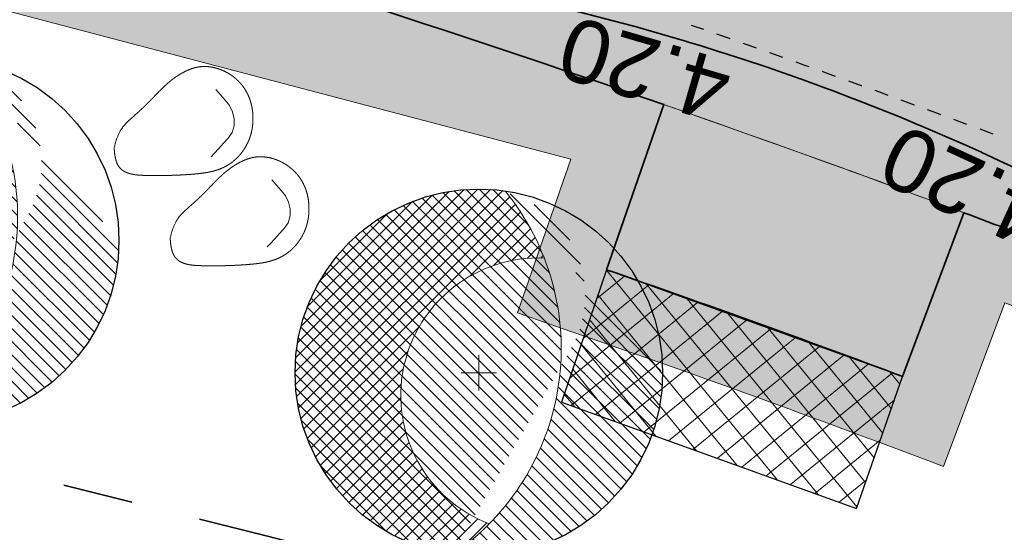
# Model space of a CAD drawing. Header units: metres. Extents: x 538891 to 1080079, y 6588829 to 13178720.
# Tile 162 of 256: x 539510.31 to 539524.39, y 6589391.59 to 6589398.92. Entities that reach past the tile are written whole.
import ezdxf

# ---------------------------------------------------------------- set-up
doc = ezdxf.new("R2010")
doc.units = ezdxf.units.M
doc.header["$LTSCALE"] = 0.4
doc.linetypes.add('#16_019061_PP_TL_liiklusskeem$0$VIA31', pattern=[1, 0.5, -0.5])
doc.linetypes.add('KATASTRIPIIR', pattern=[17.5, 10, -2.5, 2.500000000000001, -2.500000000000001])
doc.layers.add('GEO', color=7, linetype='Continuous')
doc.layers.add('KOLDE PST', color=7, linetype='Continuous')
doc.styles.add('Swis721 Lt BT', font='swissl.ttf')

# ---------------------------------------------------------------- blocks, each defined once
blk = doc.blocks.new('#9_019061_PP_TL (2D)')
at = {"linetype": 'Continuous', "lineweight": 0, "true_color": 0xffdf7f}
h = blk.add_hatch(color=41, dxfattribs=at)
edge = h.paths.add_edge_path()
edge.add_arc((539039.4154101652, 6589463.244350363), 48.29997429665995, 66.57314219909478, 76.14185816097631, ccw=False)
edge.add_line((539058.6184198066, 6589507.562878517), (539066.0345749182, 6589504.349493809))
edge.add_arc((539086.589352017, 6589551.787756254), 51.69997684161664, 246.5731409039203, 263.6668443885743)
edge.add_line((539080.8863548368, 6589500.403289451), (539120.7231832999, 6589495.981924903))
edge.add_arc((539112.6374951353, 6589423.129258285), 73.29999581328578, 66.82796386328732, 83.66684102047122, ccw=False)
edge.add_line((539141.4805500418, 6589490.515960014), (539168.781217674, 6589478.830647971))
edge.add_arc((539204.8645496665, 6589563.132979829), 91.70000002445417, 246.827964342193, 267.830195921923)
edge.add_line((539201.3926800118, 6589471.498727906), (539210.4155722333, 6589471.156865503))
edge.add_arc((539208.5868775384, 6589422.891496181), 48.29999999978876, 71.30953512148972, 87.83019592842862, ccw=False)
edge.add_line((539224.0648710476, 6589468.644329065), (539232.0216122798, 6589465.952596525))
edge.add_arc((539222.407951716, 6589437.534687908), 29.99999999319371, 32.623453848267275, 71.30953511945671, ccw=False)
edge.add_line((539247.6749051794, 6589453.708155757), (539249.0157836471, 6589451.613372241))
edge.add_line((539249.0157836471, 6589451.613372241), (539252.5125743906, 6589453.823353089))
edge.add_line((539252.5125743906, 6589453.823353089), (539252.222101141, 6589454.28296077))
edge.add_arc((539255.6034059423, 6589456.419959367), 3.999998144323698, 78.34070675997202, 212.2930555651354, ccw=False)
edge.add_line((539256.4117717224, 6589460.337424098), (539306.7314928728, 6589449.954046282))
edge.add_arc((539266.3134001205, 6589254.080679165), 199.9999954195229, 69.38189835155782, 78.34076937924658, ccw=False)
edge.add_arc((539390.1600926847, 6589583.253643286), 151.6999385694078, 249.3818962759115, 260.1262747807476)
edge.add_line((539364.146992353, 6589433.800674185), (539400.3056453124, 6589427.507063))
edge.add_arc((539374.8755807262, 6589281.403813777), 148.2998571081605, 76.54589760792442, 80.12627433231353, ccw=False)
edge.add_line((539409.3799683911, 6589425.633820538), (539415.6764660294, 6589424.127498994))
edge.add_line((539415.6764660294, 6589424.127498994), (539461.9164176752, 6589412.655971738))
edge.add_line((539461.9164176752, 6589412.655971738), (539501.0212698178, 6589403.156877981))
edge.add_arc((539453.8114742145, 6589208.80864604), 200.0000001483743, 68.66850267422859, 76.34653551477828, ccw=False)
edge.add_line((539526.5641454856, 6589395.106925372), (539542.9704975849, 6589388.699963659))
edge.add_arc((539635.0753794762, 6589624.553585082), 253.2000000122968, 248.6685026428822, 261.8880643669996)
edge.add_arc((539543.2849724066, 6588980.562303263), 397.2999999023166, 71.92422893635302, 81.88806437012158, ccw=False)
edge.add_arc((539703.1845637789, 6589464.417768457), 112.3042545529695, 250.96499781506, 252.4606867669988)
edge.add_arc((539871.3742939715, 6589937.521631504), 614.357186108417, 250.8007736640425, 252.2964588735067)
edge.add_line((539684.5532260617, 6589352.258749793), (539685.5730097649, 6589355.293153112))
edge.add_arc((539758.7057676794, 6589594.356928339), 249.9997778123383, 250.6606811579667, 252.9904383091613, ccw=False)
edge.add_arc((539543.2849724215, 6588980.562303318), 400.4999998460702, 70.66068219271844, 78.54997938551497)
edge.add_arc((539623.1864813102, 6589375.051845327), 2.00000000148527, 166.3465355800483, 258.5499793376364, ccw=False)
edge.add_line((539621.2429989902, 6589375.523943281), (539622.1456133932, 6589379.239729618))
edge.add_line((539622.1456133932, 6589379.239729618), (539618.2586487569, 6589380.18392553))
edge.add_line((539618.2586487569, 6589380.18392553), (539617.2645513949, 6589376.091531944))
edge.add_arc((539615.3210694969, 6589376.563629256), 1.999999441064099, 259.6901167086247, 346.3465505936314, ccw=False)
edge.add_arc((539543.2849725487, 6588980.562304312), 400.499998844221, 79.69013183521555, 81.88806437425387)
edge.add_arc((539635.0753794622, 6589624.553585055), 249.9999999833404, 248.668502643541, 261.88806437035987, ccw=False)
edge.add_line((539544.134540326, 6589391.680736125), (539527.7281882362, 6589398.087697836))
edge.add_arc((539453.8114743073, 6589208.808646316), 203.1999998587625, 68.66850266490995, 76.34653552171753)
edge.add_line((539501.7766265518, 6589406.266449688), (539462.6793608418, 6589415.763700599))
edge.add_line((539462.6793608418, 6589415.763700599), (539428.9086092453, 6589424.141782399))
edge.add_arc((539429.3901842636, 6589426.08293785), 1.999999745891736, 166.0669591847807, 256.06697375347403, ccw=False)
edge.add_line((539427.4490289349, 6589426.564513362), (539427.4851470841, 6589426.710100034))
edge.add_line((539427.4851470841, 6589426.710100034), (539423.6028358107, 6589427.673250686))
edge.add_line((539423.6028358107, 6589427.673250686), (539423.5765020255, 6589427.567103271))
edge.add_arc((539421.635346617, 6589428.048678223), 1.999999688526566, 256.5458904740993, 346.0669753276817, ccw=False)
edge.add_line((539421.170013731, 6589426.103565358), (539410.1245006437, 6589428.746001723))
edge.add_arc((539374.8755813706, 6589281.403816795), 151.4998540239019, 76.54589761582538, 80.12627434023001)
edge.add_line((539400.8543728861, 6589430.659664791), (539364.6957199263, 6589436.953275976))
edge.add_arc((539390.160108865, 6589583.253702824), 148.4999999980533, 248.6969164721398, 260.12627261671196, ccw=False)
edge.add_line((539336.2098552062, 6589444.900458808), (539332.5649809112, 6589446.321761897))
edge.add_arc((539259.5728721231, 6589259.245281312), 200.8119954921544, 68.68563534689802, 74.77494262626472)
edge.add_arc((539312.8319477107, 6589454.93936929), 1.999999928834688, 166.0669644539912, 254.8231364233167, ccw=False)
edge.add_line((539310.8907921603, 6589455.420944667), (539310.9409658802, 6589455.623187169))
edge.add_line((539310.9409658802, 6589455.623187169), (539305.9872836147, 6589456.852130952))
edge.add_line((539305.9872836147, 6589456.852130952), (539305.9427732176, 6589456.672716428))
edge.add_arc((539304.0016178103, 6589457.154291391), 1.999999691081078, 258.3407607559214, 346.0669749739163, ccw=False)
edge.add_line((539303.5974366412, 6589455.195558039), (539232.7135843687, 6589469.822304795))
edge.add_arc((539252.9225889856, 6589567.758824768), 99.99982906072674, 252.9836061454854, 258.3407738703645, ccw=False)
edge.add_arc((539208.5868928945, 6589422.891557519), 51.49993684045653, 72.9836072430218, 78.65987112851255)
edge.add_arc((539219.1067407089, 6589475.347024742), 1.999999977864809, 165.7554892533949, 258.6598684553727, ccw=False)
edge.add_line((539217.1682317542, 6589475.839145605), (539217.8961277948, 6589478.706394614))
edge.add_line((539217.8961277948, 6589478.706394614), (539213.0431669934, 6589479.910350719))
edge.add_line((539213.0431669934, 6589479.910350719), (539212.0202843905, 6589475.881122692))
edge.add_arc((539210.0817755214, 6589476.373243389), 1.9999998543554, 267.8301925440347, 345.7554932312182, ccw=False)
edge.add_line((539210.0060530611, 6589474.374677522), (539201.5138357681, 6589474.696433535))
edge.add_arc((539204.8645496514, 6589563.132979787), 88.499999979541, 246.8279643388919, 267.83019593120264, ccw=False)
edge.add_line((539170.0403961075, 6589481.772495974), (539142.7397284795, 6589493.457808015))
edge.add_arc((539112.6374951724, 6589423.129258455), 76.49999564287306, 66.82796385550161, 83.66684101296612)
edge.add_line((539121.0761738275, 6589499.162396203), (539081.2393453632, 6589503.58376075))
edge.add_arc((539086.5893523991, 6589551.787757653), 48.49997827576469, 246.573140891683, 263.6668443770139, ccw=False)
edge.add_line((539067.30682455, 6589507.285712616), (539059.8906694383, 6589510.499097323))
edge.add_arc((539039.4154784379, 6589463.244549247), 51.49976466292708, 66.5731240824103, 76.14187874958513)
edge.add_line((539051.7506227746, 6589513.245248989), (539050.9841624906, 6589510.138395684))
h = blk.add_hatch(color=41, dxfattribs=at)
edge = h.paths.add_edge_path()
edge.add_arc((539453.8115878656, 6589208.80896116), 199.9996651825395, 69.51409682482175, 70.81960070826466)
edge.add_line((539519.5201897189, 6589397.706408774), (539518.6988307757, 6589395.345186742))
edge.add_line((539518.6988307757, 6589395.345186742), (539522.9319115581, 6589393.818416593))
edge.add_line((539522.9319115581, 6589393.818416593), (539523.8068538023, 6589396.160312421))
edge.add_line((539523.8068538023, 6589396.160312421), (539523.8068538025, 6589396.160312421))
at = {"color": 41, "linetype": 'Continuous', "lineweight": 9, "true_color": 0xffdf7f, "flags": 128}
for points in [[(539232.0216122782, 6589465.952596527, -0.1704215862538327), (539247.6749051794, 6589453.708155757), (539249.0157836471, 6589451.613372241), (539252.5125743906, 6589453.823353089), (539252.222101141, 6589454.28296077, -0.6615865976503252), (539256.4117717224, 6589460.337424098), (539306.7314928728, 6589449.954046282, -0.03911037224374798), (539336.7408711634, 6589441.27034098, 0.04691557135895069), (539364.146992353, 6589433.800674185), (539400.3056453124, 6589427.507063, -0.01562361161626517), (539409.3799683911, 6589425.633820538), (539415.6764660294, 6589424.127498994), (539461.9164176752, 6589412.655971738), (539501.0212698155, 6589403.156877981, -0.03351427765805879), (539526.5641454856, 6589395.106925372), (539542.9704975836, 6589388.69996366, 0.05774527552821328)], [(539544.134540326, 6589391.680736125), (539527.7281882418, 6589398.087697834, 0.03351427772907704), (539501.7766265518, 6589406.266449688), (539462.6793608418, 6589415.763700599), (539428.9086092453, 6589424.141782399, -0.4142136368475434), (539427.4490289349, 6589426.564513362), (539427.4851470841, 6589426.710100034), (539423.6028358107, 6589427.673250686), (539423.5765020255, 6589427.567103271, -0.4117674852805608), (539421.170013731, 6589426.103565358), (539410.1245006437, 6589428.746001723, 0.01562361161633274), (539400.8543728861, 6589430.659664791), (539364.6957199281, 6589436.953275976, -0.04991135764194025), (539336.2098552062, 6589444.900458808), (539332.5649809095, 6589446.321761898, 0.02657586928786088), (539312.3083487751, 6589453.00912478, -0.4078693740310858), (539310.8907921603, 6589455.420944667), (539310.9409658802, 6589455.623187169), (539305.9872836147, 6589456.852130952), (539305.9427732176, 6589456.672716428, -0.4026372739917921), (539303.5974366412, 6589455.195558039), (539232.7135843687, 6589469.822304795, -0.02337931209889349), (539223.6581072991, 6589472.136882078, 0.02477243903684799)]]:
    blk.add_lwpolyline(points, format="xyb", dxfattribs=at)
at = {"color": 5, "linetype": 'Continuous', "lineweight": 35, "true_color": 0x0000ff, "flags": 128}
blk.add_lwpolyline([(539542.970497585, 6589388.699963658), (539526.5641454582, 6589395.106925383, 0.003689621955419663), (539523.8068538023, 6589396.160312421), (539522.931911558, 6589393.818416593, 0.005696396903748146), (539518.6988307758, 6589395.345186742), (539519.5201897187, 6589397.706408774, 0.02412048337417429), (539501.0212698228, 6589403.156877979), (539466.6952251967, 6589411.495135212), (539466.1051027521, 6589409.065782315), (539461.7322675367, 6589410.128002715), (539462.3223899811, 6589412.557355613), (539461.9164176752, 6589412.655971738), (539415.6764660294, 6589424.127498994), (539409.3799683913, 6589425.633820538, 0.004950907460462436), (539406.5171326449, 6589426.288801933), (539405.9837277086, 6589423.846368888), (539401.5730549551, 6589424.738538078), (539402.0308310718, 6589427.196268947, 0.002955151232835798), (539400.3056453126, 6589427.507063), (539364.146992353, 6589433.800674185, -0.02830645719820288)], format="xyb", dxfattribs=at)
at = {"color": 5, "linetype": 'Continuous', "lineweight": 40, "true_color": 0x0000ff, "flags": 128}
blk.add_lwpolyline([(539427.4851470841, 6589426.710100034), (539427.4490289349, 6589426.564513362, 0.4142136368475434), (539428.9086092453, 6589424.141782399), (539462.6793608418, 6589415.763700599), (539501.776626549, 6589406.266449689, -0.03351427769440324), (539527.7281882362, 6589398.087697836), (539544.1345403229, 6589391.680736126, 0.05132873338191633), (539593.4772728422, 6589378.03868182)], format="xyb", dxfattribs=at)
at = {"color": 5, "linetype": 'Continuous', "lineweight": 35, "true_color": 0x0000ff, "flags": 128}
blk.add_lwpolyline([(539524.7162561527, 6589396.72057169), (539524.3815941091, 6589396.87531983), (539524.0639315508, 6589397.022207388), (539524.0616197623, 6589397.023276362), (539524.058434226, 6589397.024744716), (539523.8019171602, 6589397.142984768), (539523.1578277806, 6589397.41774135), (539523.1578106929, 6589397.417748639), (539523.1556467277, 6589397.418671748), (539523.1542101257, 6589397.419283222), (539522.970166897, 6589397.497619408), (539522.9694484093, 6589397.497925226), (539522.8765344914, 6589397.537473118), (539522.2342687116, 6589397.788982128), (539522.2322175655, 6589397.789785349), (539522.2300619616, 6589397.790628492), (539521.9404822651, 6589397.90389482), (539521.9393972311, 6589397.904291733), (539521.7929443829, 6589397.957865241), (539521.4724840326, 6589398.075127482), (539521.47247221, 6589398.075131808), (539521.4711101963, 6589398.075630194), (539521.4698159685, 6589398.076082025), (539521.3210147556, 6589398.128030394), (539520.9955019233, 6589398.241634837), (539520.994135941, 6589398.242111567), (539520.6615416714, 6589398.349844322), (539520.3355939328, 6589398.455424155), (539520.3355632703, 6589398.455434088), (539520.3328519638, 6589398.456312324), (539520.3295376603, 6589398.457387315), (539520.0378722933, 6589398.551988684), (539520.0357317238, 6589398.552613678), (539519.8498268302, 6589398.606893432), (539519.8486416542, 6589398.607239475), (539519.746757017, 6589398.636987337), (539519.0740880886, 6589398.832807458), (539519.0740714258, 6589398.832812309), (539519.0720693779, 6589398.833395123), (539519.0697321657, 6589398.834003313), (539518.7954311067, 6589398.905382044), (539518.0994444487, 6589399.085598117)], dxfattribs=at)
at = {"color": 41, "linetype": 'Continuous', "lineweight": 9, "true_color": 0xffdf7f, "flags": 128}
blk.add_lwpolyline([(539523.8068538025, 6589396.160312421, 0.005696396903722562), (539519.5201897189, 6589397.706408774), (539518.6988307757, 6589395.345186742), (539522.9319115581, 6589393.818416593), (539523.8068538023, 6589396.160312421)], format="xyb", close=True, dxfattribs=at)
at = {"color": 5, "true_color": 0x0000ff, "char_height": 0.9000000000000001, "attachment_point": 8, "line_spacing_factor": 1.004016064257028, "style": 'Swis721 Lt BT'}
for insert, rotation in [((539519.3746188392, 6589398.656791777), 163.76923546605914), ((539524.0240930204, 6589396.94697873), 155.25293034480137)]:
    blk.add_mtext('4.20', dxfattribs=dict(at, insert=insert, rotation=rotation))
blk = doc.blocks.new('KOLDE PST TL')
at = {"color": 7}
blk.add_blockref('#9_019061_PP_TL (2D)', (0, 0), dxfattribs=at)
blk = doc.blocks.new('#13_Kolde pst HP -xref$0$puu 26')
at = {"linetype": 'Continuous', "lineweight": 5, "true_color": 0x5ec967}
h = blk.add_hatch(dxfattribs=at)
h.set_pattern_fill('#13_ANSI31', color=93, style=0, pattern_type=2)
h.set_pattern_definition([(135, (-218818.7906777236, -2639434.544310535), (-0.0942926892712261, -0.09429268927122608), [])])
edge = h.paths.add_edge_path()
edge.add_arc((547044.5836899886, 6598586.706567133), 3.570267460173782, -55.61859943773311, 39.17386661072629, ccw=False)
edge.add_line((547046.5998168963, 6598583.760036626), (547048.2952174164, 6598586.710216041))
edge.add_arc((547046.9766945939, 6598587.467941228), 1.520739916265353, 330.1149936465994, 450.0000107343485)
edge.add_arc((547046.976694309, 6598586.360776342), 2.627904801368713, 90, 180.0000000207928)
edge.add_arc((547046.976694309, 6598586.360776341), 2.627904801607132, 179.9999999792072, 270)
edge.add_arc((547046.976694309, 6598586.360776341), 2.627904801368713, 270, 360.0000000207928)
edge.add_line((547049.6045991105, 6598586.360776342), (547047.3514780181, 6598588.961818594))
at = {"linetype": 'Continuous', "lineweight": 5, "true_color": 0x00cc66}
h = blk.add_hatch(dxfattribs=at)
h.set_pattern_fill('#13_ANSI31_1', color=112, style=0, pattern_type=2)
h.set_pattern_definition([(45, (-218818.7906777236, -2639434.544310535), (-0.09429268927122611, 0.09429268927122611), [])])
edge = h.paths.add_edge_path()
edge.add_arc((547044.5836938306, 6598586.706569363), 3.570263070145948, 21.24914770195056, 39.17387791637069)
edge.add_arc((547046.9766943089, 6598586.360776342), 2.627904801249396, 81.8006951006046, 180.0000000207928)
edge.add_arc((547046.9766942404, 6598586.360776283), 2.627904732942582, 179.9999987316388, 261.754573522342)
edge.add_arc((547044.5836899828, 6598586.70656713), 3.570267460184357, 304.3814007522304, 315.4138937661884)
edge.add_arc((547047.8255859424, 6598586.037062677), 1.965322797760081, 168.331521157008, 249.1605476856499, ccw=False)
edge.add_arc((547047.8255861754, 6598586.037062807), 1.965323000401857, 87.50250971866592, 168.331526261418, ccw=False)
at = {"color": 114, "linetype": 'Continuous', "lineweight": 5, "true_color": 0x00994c}
for p, q in [((547046.976694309, 6598586.106909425), (547046.976694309, 6598586.614643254)), ((547046.7228273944, 6598586.360776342), (547047.2305612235, 6598586.360776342))]:
    blk.add_line(p, q, dxfattribs=at)
at = {"color": 13, "linetype": 'Continuous', "lineweight": 30, "true_color": 0xd8524f, "flags": 128}
blk.add_lwpolyline([(547049.6045991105, 6598586.360776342), (547049.5919450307, 6598586.103196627), (547049.5541046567, 6598585.848097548), (547049.4914424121, 6598585.597935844), (547049.4045617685, 6598585.355120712), (547049.2942994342, 6598585.121990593), (547049.1617172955, 6598584.900790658), (547049.0080921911, 6598584.693651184), (547048.8349036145, 6598584.502567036), (547048.6438194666, 6598584.329378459), (547048.436679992, 6598584.175753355), (547048.2154800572, 6598584.043171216), (547047.9823499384, 6598583.932908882), (547047.7395348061, 6598583.846028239), (547047.489373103, 6598583.783365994), (547047.2342740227, 6598583.74552562), (547046.976694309, 6598583.73287154), (547046.7191145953, 6598583.74552562), (547046.4640155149, 6598583.783365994), (547046.2138538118, 6598583.846028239), (547045.9710386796, 6598583.932908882), (547045.7379085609, 6598584.043171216), (547045.5167086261, 6598584.175753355), (547045.3095691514, 6598584.329378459), (547045.1184850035, 6598584.502567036), (547044.9452964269, 6598584.693651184), (547044.7916713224, 6598584.900790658), (547044.6590891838, 6598585.121990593), (547044.5488268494, 6598585.355120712), (547044.4619462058, 6598585.597935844), (547044.3992839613, 6598585.848097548), (547044.3614435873, 6598586.103196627), (547044.3487895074, 6598586.360776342), (547044.3614435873, 6598586.618356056), (547044.3992839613, 6598586.873455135), (547044.4619462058, 6598587.123616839), (547044.5488268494, 6598587.36643197), (547044.6590891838, 6598587.59956209), (547044.7916713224, 6598587.820762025), (547044.9452964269, 6598588.027901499), (547045.1184850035, 6598588.218985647), (547045.3095691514, 6598588.392174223), (547045.5167086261, 6598588.545799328), (547045.7379085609, 6598588.678381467), (547045.9710386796, 6598588.788643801), (547046.2138538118, 6598588.875524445), (547046.4640155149, 6598588.938186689), (547046.7191145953, 6598588.976027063), (547046.976694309, 6598588.988681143), (547047.2342740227, 6598588.976027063), (547047.489373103, 6598588.938186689), (547047.7395348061, 6598588.875524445), (547047.9823499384, 6598588.788643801), (547048.2154800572, 6598588.678381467), (547048.436679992, 6598588.545799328), (547048.6438194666, 6598588.392174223), (547048.8349036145, 6598588.218985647), (547049.0080921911, 6598588.027901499), (547049.1617172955, 6598587.820762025), (547049.2942994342, 6598587.59956209), (547049.4045617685, 6598587.36643197), (547049.4914424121, 6598587.123616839), (547049.5541046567, 6598586.873455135), (547049.5919450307, 6598586.618356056)], close=True, dxfattribs=at)
at = {"color": 112, "linetype": 'Continuous', "lineweight": 5, "true_color": 0x00cc66, "flags": 128}
for points in [[(547046.5998168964, 6598583.760036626, 0.2098046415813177), (547048.1172568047, 6598586.195964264, 0.2098046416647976), (547047.3514780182, 6598588.961818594)], [(547047.9112263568, 6598588.000519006, 0.3680721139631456), (547045.9008780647, 6598586.434546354, 0.3680721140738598), (547047.1264212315, 6598584.20030945)]]:
    blk.add_lwpolyline(points, format="xyb", dxfattribs=at)
blk = doc.blocks.new('#13_KOLDE TAIM (2D)')
at = {"linetype": 'Continuous', "lineweight": 0, "true_color": 0xc4f877}
h = blk.add_hatch(color=71, dxfattribs=at)
edge = h.paths.add_edge_path()
edge.add_line((539347.6875510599, 6589435.014970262), (539348.1109643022, 6589436.457383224))
edge.add_arc((539390.1600689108, 6589583.253529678), 152.6998225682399, 254.015874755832, 260.1262762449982)
edge.add_line((539363.9755149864, 6589432.815486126), (539400.1341679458, 6589426.521874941))
edge.add_arc((539374.8759235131, 6589281.405779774), 147.2978614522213, 79.83798693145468, 80.12627457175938, ccw=False)
edge.add_line((539400.864006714, 6589426.392949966), (539400.409656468, 6589423.95361208))
edge.add_line((539400.409656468, 6589423.95361208), (539406.7506065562, 6589422.670995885))
edge.add_line((539406.7506065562, 6589422.670995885), (539408.0204990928, 6589423.012564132))
edge.add_line((539408.0204990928, 6589423.012564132), (539429.4243824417, 6589419.171349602))
edge.add_line((539429.4243824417, 6589419.171349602), (539460.9972417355, 6589411.338536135))
edge.add_line((539460.9972417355, 6589411.338536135), (539460.5244773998, 6589409.392310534))
edge.add_line((539460.5244773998, 6589409.392310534), (539466.8407949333, 6589407.857992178))
edge.add_line((539466.8407949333, 6589407.857992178), (539467.4289910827, 6589410.27941511))
edge.add_line((539467.4289910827, 6589410.27941511), (539518.1893558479, 6589396.924297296))
edge.add_line((539518.1893558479, 6589396.924297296), (539517.4249623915, 6589394.726838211))
edge.add_arc((539453.8116773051, 6589208.809208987), 196.4994017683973, 69.2225122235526, 71.11118533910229, ccw=False)
edge.add_line((539523.5178024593, 6589392.52929774), (539524.3927558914, 6589394.871223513))
edge.add_arc((539453.8114744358, 6589208.808646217), 198.9999999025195, 68.66850272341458, 69.22617826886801, ccw=False)
edge.add_line((539526.2003821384, 6589394.175433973), (539542.6067342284, 6589387.768472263))
edge.add_arc((539635.0753794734, 6589624.553585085), 254.2000000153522, 248.6685026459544, 256.7285232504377)
edge.add_line((539576.7198964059, 6589377.142434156), (539576.2119896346, 6589374.950492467))
edge.add_arc((539635.0752097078, 6589624.552822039), 256.4492183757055, 256.730498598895, 258.1866758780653)
edge.add_line((539582.5739815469, 6589373.53524766), (539583.0431978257, 6589375.735796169))
edge.add_arc((539629.2209655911, 6589594.193349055), 223.2847703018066, 258.0644606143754, 260.1065929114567)
edge.add_line((539590.857126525, 6589374.229023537), (539590.3421857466, 6589372.719327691))
edge.add_line((539590.3421857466, 6589372.719327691), (539591.3827598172, 6589372.364399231))
edge.add_line((539591.3827598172, 6589372.364399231), (539592.2810329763, 6589374.996209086))
edge.add_arc((539635.0752467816, 6589624.55289514), 253.1992975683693, 257.9632509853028, 260.26950692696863, ccw=False)
edge.add_line((539582.2733125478, 6589376.920425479), (539581.8040998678, 6589374.719893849))
edge.add_line((539581.8040998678, 6589374.719893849), (539581.804099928, 6589374.719893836))
edge.add_arc((539635.0753794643, 6589624.553585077), 255.4500000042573, 256.9539202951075, 257.9632541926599, ccw=False)
edge.add_line((539577.4114729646, 6589375.697047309), (539577.9193758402, 6589377.888972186))
edge.add_arc((539635.0753794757, 6589624.553585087), 253.2000000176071, 248.6685026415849, 256.9539202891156, ccw=False)
edge.add_line((539542.970497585, 6589388.699963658), (539526.5641454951, 6589395.106925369))
edge.add_arc((539453.811474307, 6589208.808646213), 199.9999999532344, 68.66850268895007, 69.51409791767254)
edge.add_line((539523.8068538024, 6589396.160312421), (539522.9319115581, 6589393.818416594))
edge.add_arc((539453.8115865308, 6589208.808957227), 197.4996693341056, 69.51409684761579, 70.81960073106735)
edge.add_line((539518.698830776, 6589395.345186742), (539519.5201897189, 6589397.706408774))
edge.add_arc((539453.811474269, 6589208.808646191), 199.9999999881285, 70.81959961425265, 76.34653551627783)
edge.add_line((539501.0212698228, 6589403.156877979), (539466.6952251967, 6589411.495135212))
edge.add_line((539466.6952251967, 6589411.495135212), (539466.105102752, 6589409.065782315))
edge.add_line((539466.105102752, 6589409.065782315), (539461.7322675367, 6589410.128002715))
edge.add_line((539461.7322675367, 6589410.128002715), (539462.3219087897, 6589412.555374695))
edge.add_line((539462.3219087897, 6589412.555374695), (539415.6764660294, 6589424.127498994))
edge.add_line((539415.6764660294, 6589424.127498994), (539409.3799683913, 6589425.633820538))
edge.add_arc((539374.8755560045, 6589281.403692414), 148.2999808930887, 76.54589922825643, 77.68055436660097)
edge.add_line((539406.5171326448, 6589426.288801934), (539405.9837277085, 6589423.846368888))
edge.add_line((539405.9837277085, 6589423.846368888), (539401.5730549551, 6589424.738538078))
edge.add_line((539401.5730549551, 6589424.738538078), (539402.0308310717, 6589427.196268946))
edge.add_arc((539374.8759002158, 6589281.405607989), 148.2980346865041, 79.44900826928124, 80.12627707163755)
edge.add_line((539400.3056453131, 6589427.507063), (539364.146992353, 6589433.800674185))
edge.add_arc((539390.1600278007, 6589583.253354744), 151.699643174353, 253.6406499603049, 260.126280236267, ccw=False)
edge.add_line((539347.4321885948, 6589437.695416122), (539346.7280369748, 6589435.29663091))
edge.add_line((539346.7280369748, 6589435.29663091), (539347.6875510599, 6589435.014970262))
at = {"linetype": 'Continuous', "lineweight": 5, "true_color": 0xcc9900}
h = blk.add_hatch(dxfattribs=at)
h.set_pattern_fill('#13_ANSI37-9', color=42, style=0, pattern_type=2)
h.set_pattern_definition([(39.17465184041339, (539520.4939765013, 6589393.637891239), (-0.2005604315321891, 0.246133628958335), []), (129.1746518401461, (539520.4939765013, 6589393.637891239), (-0.2461336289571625, -0.2005604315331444), [])])
h.paths.add_polyline_path([(539522.2712346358, 6589391.930595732), (539522.9319115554, 6589393.818416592), (539518.6988307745, 6589395.345186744), (539518.056041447, 6589393.450914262)])
at = {"color": 71, "linetype": 'Continuous', "lineweight": 5, "true_color": 0xc4f877, "flags": 128}
for points in [[(539363.9755149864, 6589432.815486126), (539400.1341679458, 6589426.521874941, -0.001257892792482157), (539400.864006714, 6589426.392949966), (539400.409656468, 6589423.95361208), (539406.7506065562, 6589422.670995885), (539408.0204990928, 6589423.012564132), (539429.4243824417, 6589419.171349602), (539460.9972417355, 6589411.338536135), (539460.5244773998, 6589409.392310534), (539466.8407949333, 6589407.857992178), (539467.4289910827, 6589410.27941511), (539518.1893558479, 6589396.924297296), (539517.4249623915, 6589394.726838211, -0.008241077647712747), (539523.5178024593, 6589392.52929774), (539524.3927558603, 6589394.871223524, -0.002433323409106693), (539526.2003821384, 6589394.175433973), (539542.6067342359, 6589387.76847226, 0.03518298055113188)], [(539542.970497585, 6589388.699963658), (539526.5641454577, 6589395.106925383, 0.003689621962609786), (539523.8068538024, 6589396.160312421), (539522.9319115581, 6589393.818416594, 0.005696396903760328), (539518.698830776, 6589395.345186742), (539519.5201897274, 6589397.706408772, 0.02412048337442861), (539501.0212698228, 6589403.156877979), (539466.6952251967, 6589411.495135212), (539466.105102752, 6589409.065782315), (539461.7322675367, 6589410.128002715), (539462.3219087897, 6589412.555374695), (539415.6764660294, 6589424.127498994), (539409.3799683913, 6589425.633820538, 0.00495090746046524), (539406.5171326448, 6589426.288801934), (539405.9837277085, 6589423.846368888), (539401.5730549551, 6589424.738538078), (539402.0308310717, 6589427.196268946, 0.00295515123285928), (539400.3056453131, 6589427.507063), (539364.146992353, 6589433.800674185, -0.02830645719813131)]]:
    blk.add_lwpolyline(points, format="xyb", dxfattribs=at)
at = {"color": 1, "linetype": 'Continuous', "lineweight": 5, "true_color": 0xff0000, "flags": 128}
for points in [[(539513.045112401, 6589396.961851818), (539513.0877537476, 6589397.007081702), (539513.1560927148, 6589397.080086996), (539513.224080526, 6589397.153419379), (539513.2916801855, 6589397.227109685), (539513.3479834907, 6589397.309040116), (539513.3732846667, 6589397.40541723), (539513.3735031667, 6589397.505209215), (539513.3524847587, 6589397.602786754), (539513.3101018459, 6589397.693071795), (539513.2472899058, 6589397.770755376), (539513.1814571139, 6589397.846028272), (539513.1155020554, 6589397.921194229)], [(539513.8458355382, 6589395.670677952), (539513.8884768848, 6589395.715907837), (539513.956815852, 6589395.788913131), (539514.0248036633, 6589395.862245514), (539514.0924033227, 6589395.93593582), (539514.1487066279, 6589396.017866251), (539514.1740078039, 6589396.114243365), (539514.1742263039, 6589396.21403535), (539514.1532078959, 6589396.311612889), (539514.1108249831, 6589396.40189793), (539514.048013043, 6589396.479581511), (539513.9821802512, 6589396.554854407), (539513.9162251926, 6589396.630020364)]]:
    blk.add_lwpolyline(points, dxfattribs=at)
at = {"color": 42, "linetype": 'Continuous', "lineweight": 25, "true_color": 0xcc9900, "flags": 128}
blk.add_lwpolyline([(539522.2712346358, 6589391.930595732), (539522.9319115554, 6589393.818416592), (539518.6988307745, 6589395.345186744), (539518.056041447, 6589393.450914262)], close=True, dxfattribs=at)
at = {"color": 1, "linetype": 'Continuous', "lineweight": 5, "true_color": 0xff0000}
for points in [[(539511.660112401, 6589397.091702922), (539511.6602836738, 6589397.085981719), (539511.6610209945, 6589397.070164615), (539511.6626596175, 6589397.046271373), (539511.6655347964, 6589397.016321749), (539511.6699817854, 6589396.982335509), (539511.6763358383, 6589396.946332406), (539511.6849322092, 6589396.910332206), (539511.696106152, 6589396.876354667), (539511.7100945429, 6589396.846036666), (539511.7267407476, 6589396.819483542), (539511.7457897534, 6589396.79641775), (539511.766986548, 6589396.776561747), (539511.7900761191, 6589396.759637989), (539511.8148034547, 6589396.745368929), (539511.840913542, 6589396.733477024), (539511.8681513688, 6589396.723684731), (539511.8962863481, 6589396.715726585), (539511.9251855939, 6589396.709385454), (539511.9547406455, 6589396.704456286), (539511.984843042, 6589396.700734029), (539512.015384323, 6589396.69801363), (539512.0462560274, 6589396.696090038), (539512.0773496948, 6589396.694758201), (539512.1085568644, 6589396.693813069), (539512.1397870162, 6589396.693082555), (539512.1710213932, 6589396.692526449), (539512.2022591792, 6589396.692137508), (539512.2334995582, 6589396.691908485), (539512.2647417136, 6589396.691832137), (539512.2959848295, 6589396.691901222), (539512.3272280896, 6589396.692108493), (539512.3584706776, 6589396.692446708), (539512.3897117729, 6589396.692910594), (539512.4209505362, 6589396.693502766), (539512.4521861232, 6589396.694227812), (539512.4834176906, 6589396.695090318), (539512.5146443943, 6589396.696094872), (539512.5458653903, 6589396.697246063), (539512.5770798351, 6589396.698548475), (539512.6082868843, 6589396.700006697), (539512.6394853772, 6589396.701626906), (539512.6706728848, 6589396.703421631), (539512.7018466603, 6589396.705404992), (539512.7330039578, 6589396.707591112), (539512.7641420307, 6589396.709994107), (539512.7952581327, 6589396.7126281), (539512.8263495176, 6589396.71550721), (539512.8574134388, 6589396.718645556), (539512.8884412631, 6589396.722071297), (539512.9194008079, 6589396.725868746), (539512.950254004, 6589396.73013625), (539512.9809627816, 6589396.734972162), (539513.0114890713, 6589396.74047483), (539513.0417948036, 6589396.746742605), (539513.0718419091, 6589396.753873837), (539513.101592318, 6589396.761966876), (539513.1310048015, 6589396.771105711), (539513.1600254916, 6589396.781316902), (539513.1885973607, 6589396.792612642), (539513.2166633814, 6589396.80500513), (539513.2441665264, 6589396.818506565), (539513.271049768, 6589396.833129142), (539513.2972560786, 6589396.848885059), (539513.322728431, 6589396.865786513), (539513.3474156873, 6589396.88383399), (539513.3712902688, 6589396.902981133), (539513.394330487, 6589396.923169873), (539513.4165146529, 6589396.944342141), (539513.4378210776, 6589396.966439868), (539513.4582280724, 6589396.989404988), (539513.4777139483, 6589397.013179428), (539513.4962570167, 6589397.037705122), (539513.5138336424, 6589397.062927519), (539513.5304124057, 6589397.088806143), (539513.5459599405, 6589397.115304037), (539513.5604428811, 6589397.142384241), (539513.5738278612, 6589397.170009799), (539513.5860815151, 6589397.198143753), (539513.5971704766, 6589397.226749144), (539513.6070613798, 6589397.255789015), (539513.6157311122, 6589397.285224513), (539513.6231975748, 6589397.315009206), (539513.629488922, 6589397.345094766), (539513.6346333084, 6589397.375432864), (539513.6386588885, 6589397.405975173), (539513.6415938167, 6589397.436673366), (539513.6434662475, 6589397.467479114), (539513.6443043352, 6589397.498344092), (539513.6441271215, 6589397.529220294), (539513.6429171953, 6589397.560061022), (539513.6406480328, 6589397.590819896), (539513.6372931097, 6589397.621450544), (539513.6328259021, 6589397.651906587), (539513.627219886, 6589397.68214165), (539513.6204485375, 6589397.712109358), (539513.6124853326, 6589397.741763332), (539513.6033100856, 6589397.771055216), (539513.5929279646, 6589397.799928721), (539513.5813504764, 6589397.828325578), (539513.5685891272, 6589397.856187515), (539513.5546554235, 6589397.883456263), (539513.5395608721, 6589397.910073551), (539513.5233169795, 6589397.935981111), (539513.5059352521, 6589397.96112067), (539513.487433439, 6589397.985438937), (539513.4678542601, 6589398.008902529), (539513.4472466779, 6589398.031483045), (539513.4256596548, 6589398.053152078), (539513.4031421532, 6589398.073881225), (539513.3797431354, 6589398.093642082), (539513.3555115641, 6589398.112406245), (539513.3304964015, 6589398.130145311), (539513.3047471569, 6589398.146830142), (539513.2783155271, 6589398.162428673), (539513.2512537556, 6589398.176908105), (539513.2236140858, 6589398.190235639), (539513.1954487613, 6589398.202378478), (539513.1668100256, 6589398.213303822), (539513.1377501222, 6589398.222978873), (539513.1083212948, 6589398.231370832), (539513.0785789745, 6589398.238442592), (539513.0485913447, 6589398.244139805), (539513.0184297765, 6589398.248403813), (539512.9881656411, 6589398.251175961), (539512.9578703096, 6589398.252397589), (539512.9276151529, 6589398.252010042), (539512.8974715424, 6589398.249954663), (539512.8675108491, 6589398.246172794), (539512.8377960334, 6589398.2406367), (539512.8083564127, 6589398.233442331), (539512.7792128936, 6589398.224716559), (539512.7503863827, 6589398.214586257), (539512.7218977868, 6589398.203178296), (539512.6937680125, 6589398.19061955), (539512.6660179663, 6589398.177036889), (539512.638668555, 6589398.162557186), (539512.6117380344, 6589398.147290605), (539512.5852340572, 6589398.131280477), (539512.5591616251, 6589398.114553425), (539512.5335257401, 6589398.09713607), (539512.5083314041, 6589398.079055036), (539512.4835836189, 6589398.060336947), (539512.4592873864, 6589398.041008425), (539512.4354477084, 6589398.021096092), (539512.4120595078, 6589398.00063338), (539512.389077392, 6589397.979680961), (539512.3664458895, 6589397.958306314), (539512.3441095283, 6589397.936576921), (539512.322012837, 6589397.914560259), (539512.3001003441, 6589397.892323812), (539512.2783165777, 6589397.869935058), (539512.2566060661, 6589397.847461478), (539512.2349171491, 6589397.824965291), (539512.2132134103, 6589397.80248767), (539512.1914622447, 6589397.780064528), (539512.1696310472, 6589397.757731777), (539512.1476872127, 6589397.73552533), (539512.1255981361, 6589397.713481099), (539512.1033312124, 6589397.691634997), (539512.0808538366, 6589397.670022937), (539512.0581164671, 6589397.648639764), (539512.0350018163, 6589397.627316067), (539512.0113756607, 6589397.605841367), (539511.9871037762, 6589397.584005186), (539511.9620519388, 6589397.561597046), (539511.9360859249, 6589397.538406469), (539511.9090715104, 6589397.514222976), (539511.8808744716, 6589397.488836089), (539511.8514845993, 6589397.461790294), (539511.8213877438, 6589397.431649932), (539511.7911937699, 6589397.396734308), (539511.7615125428, 6589397.355362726), (539511.7329539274, 6589397.305854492), (539511.7061277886, 6589397.24652891), (539511.6816439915, 6589397.175705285), (539511.660112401, 6589397.091702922)], [(539512.4608355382, 6589395.800529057), (539512.461006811, 6589395.794807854), (539512.4617441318, 6589395.77899075), (539512.4633827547, 6589395.755097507), (539512.4662579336, 6589395.725147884), (539512.4707049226, 6589395.691161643), (539512.4770589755, 6589395.655158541), (539512.4856553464, 6589395.619158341), (539512.4968292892, 6589395.585180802), (539512.5108176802, 6589395.554862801), (539512.5274638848, 6589395.528309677), (539512.5465128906, 6589395.505243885), (539512.5677096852, 6589395.485387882), (539512.5907992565, 6589395.468464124), (539512.6155265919, 6589395.454195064), (539512.6416366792, 6589395.442303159), (539512.668874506, 6589395.432510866), (539512.6970094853, 6589395.42455272), (539512.7259087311, 6589395.41821159), (539512.7554637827, 6589395.41328242), (539512.7855661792, 6589395.409560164), (539512.8161074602, 6589395.406839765), (539512.8469791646, 6589395.404916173), (539512.878072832, 6589395.403584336), (539512.9092800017, 6589395.402639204), (539512.9405101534, 6589395.40190869), (539512.9717445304, 6589395.401352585), (539513.0029823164, 6589395.400963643), (539513.0342226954, 6589395.40073462), (539513.0654648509, 6589395.400658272), (539513.0967079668, 6589395.400727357), (539513.1279512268, 6589395.400934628), (539513.1591938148, 6589395.401272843), (539513.1904349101, 6589395.401736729), (539513.2216736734, 6589395.402328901), (539513.2529092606, 6589395.403053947), (539513.2841408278, 6589395.403916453), (539513.3153675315, 6589395.404921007), (539513.3465885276, 6589395.406072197), (539513.3778029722, 6589395.40737461), (539513.4090100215, 6589395.408832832), (539513.4402085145, 6589395.410453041), (539513.471396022, 6589395.412247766), (539513.5025697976, 6589395.414231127), (539513.533727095, 6589395.416417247), (539513.564865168, 6589395.418820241), (539513.59598127, 6589395.421454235), (539513.6270726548, 6589395.424333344), (539513.6581365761, 6589395.427471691), (539513.6891644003, 6589395.430897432), (539513.7201239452, 6589395.434694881), (539513.7509771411, 6589395.438962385), (539513.7816859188, 6589395.443798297), (539513.8122122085, 6589395.449300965), (539513.8425179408, 6589395.45556874), (539513.8725650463, 6589395.462699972), (539513.9023154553, 6589395.470793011), (539513.9317279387, 6589395.479931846), (539513.9607486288, 6589395.490143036), (539513.989320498, 6589395.501438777), (539514.0173865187, 6589395.513831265), (539514.0448896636, 6589395.5273327), (539514.0717729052, 6589395.541955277), (539514.0979792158, 6589395.557711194), (539514.1234515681, 6589395.574612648), (539514.1481388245, 6589395.592660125), (539514.1720134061, 6589395.611807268), (539514.1950536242, 6589395.631996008), (539514.2172377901, 6589395.653168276), (539514.2385442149, 6589395.675266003), (539514.2589512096, 6589395.698231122), (539514.2784370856, 6589395.722005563), (539514.2969801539, 6589395.746531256), (539514.3145567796, 6589395.771753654), (539514.331135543, 6589395.797632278), (539514.3466830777, 6589395.824130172), (539514.3611660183, 6589395.851210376), (539514.3745509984, 6589395.878835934), (539514.3868046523, 6589395.906969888), (539514.3978936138, 6589395.935575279), (539514.407784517, 6589395.96461515), (539514.4164542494, 6589395.994050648), (539514.423920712, 6589396.023835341), (539514.4302120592, 6589396.0539209), (539514.4353564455, 6589396.084258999), (539514.4393820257, 6589396.114801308), (539514.4423169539, 6589396.1454995), (539514.4441893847, 6589396.176305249), (539514.4450274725, 6589396.207170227), (539514.4448502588, 6589396.238046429), (539514.4436403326, 6589396.268887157), (539514.44137117, 6589396.299646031), (539514.4380162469, 6589396.330276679), (539514.4335490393, 6589396.360732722), (539514.4279430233, 6589396.390967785), (539514.4211716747, 6589396.420935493), (539514.4132084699, 6589396.450589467), (539514.4040332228, 6589396.479881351), (539514.3936511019, 6589396.508754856), (539514.3820736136, 6589396.537151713), (539514.3693122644, 6589396.56501365), (539514.3553785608, 6589396.592282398), (539514.3402840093, 6589396.618899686), (539514.3240401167, 6589396.644807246), (539514.3066583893, 6589396.669946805), (539514.2881565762, 6589396.694265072), (539514.2685773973, 6589396.717728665), (539514.2479698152, 6589396.74030918), (539514.226382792, 6589396.761978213), (539514.2038652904, 6589396.78270736), (539514.1804662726, 6589396.802468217), (539514.1562347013, 6589396.82123238), (539514.1312195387, 6589396.838971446), (539514.1054702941, 6589396.855656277), (539514.0790386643, 6589396.871254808), (539514.0519768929, 6589396.88573424), (539514.024337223, 6589396.899061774), (539513.9961718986, 6589396.911204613), (539513.9675331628, 6589396.922129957), (539513.9384732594, 6589396.931805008), (539513.909044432, 6589396.940196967), (539513.8793021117, 6589396.947268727), (539513.849314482, 6589396.952965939), (539513.8191529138, 6589396.957229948), (539513.7888887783, 6589396.960002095), (539513.7585934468, 6589396.961223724), (539513.7283382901, 6589396.960836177), (539513.6981946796, 6589396.958780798), (539513.6682339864, 6589396.954998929), (539513.6385191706, 6589396.949462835), (539513.6090795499, 6589396.942268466), (539513.5799360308, 6589396.933542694), (539513.5511095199, 6589396.923412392), (539513.522620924, 6589396.912004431), (539513.4944911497, 6589396.899445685), (539513.4667411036, 6589396.885863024), (539513.4393916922, 6589396.871383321), (539513.4124611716, 6589396.85611674), (539513.3859571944, 6589396.840106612), (539513.3598847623, 6589396.823379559), (539513.3342488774, 6589396.805962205), (539513.3090545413, 6589396.787881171), (539513.2843067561, 6589396.769163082), (539513.2600105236, 6589396.74983456), (539513.2361708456, 6589396.729922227), (539513.212782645, 6589396.709459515), (539513.1898005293, 6589396.688507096), (539513.1671690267, 6589396.667132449), (539513.1448326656, 6589396.645403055), (539513.1227359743, 6589396.623386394), (539513.1008234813, 6589396.601149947), (539513.0790397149, 6589396.578761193), (539513.0573292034, 6589396.556287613), (539513.0356402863, 6589396.533791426), (539513.0139365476, 6589396.511313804), (539512.9921853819, 6589396.488890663), (539512.9703541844, 6589396.466557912), (539512.9484103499, 6589396.444351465), (539512.9263212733, 6589396.422307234), (539512.9040543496, 6589396.400461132), (539512.8815769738, 6589396.378849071), (539512.8588396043, 6589396.357465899), (539512.8357249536, 6589396.336142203), (539512.8120987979, 6589396.314667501), (539512.7878269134, 6589396.292831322), (539512.7627750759, 6589396.270423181), (539512.7368090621, 6589396.247232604), (539512.7097946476, 6589396.223049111), (539512.6815976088, 6589396.197662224), (539512.6522077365, 6589396.170616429), (539512.622110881, 6589396.140476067), (539512.5919169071, 6589396.105560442), (539512.5622356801, 6589396.064188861), (539512.5336770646, 6589396.014680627), (539512.5068509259, 6589395.955355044), (539512.4823671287, 6589395.88453142), (539512.4608355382, 6589395.800529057)]]:
    blk.add_open_spline(points, degree=2, dxfattribs=at)
at = {"color": 92, "true_color": 0x00cc00}
for p in [(-7537.875863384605, -9190.596623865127), (-7530.103016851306, -9192.489467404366)]:
    blk.add_blockref('#13_Kolde pst HP -xref$0$puu 26', p, dxfattribs=at)
blk = doc.blocks.new('Kolde pst Taim')
at = {"color": 13, "true_color": 0xff4646}
blk.add_blockref('#13_KOLDE TAIM (2D)', (0, 0), dxfattribs=at)
blk = doc.blocks.new('#16_Kolde TL (2D)')
at = {"color": 7, "linetype": '#16_019061_PP_TL_liiklusskeem$0$VIA31', "lineweight": 30, "flags": 128}
blk.add_lwpolyline([(539524.2268260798, 6589397.284422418, 0.005696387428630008), (539519.9144420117, 6589398.83979535)], format="xyb", dxfattribs=at)
blk = doc.blocks.new('Kolde pst märgistus')
at = {"color": 13, "true_color": 0xff4646}
blk.add_blockref('#16_Kolde TL (2D)', (0, 0), dxfattribs=at)

msp = doc.modelspace()

# ---------------------------------------------------------------- linework, layer by layer
at = {"layer": 'GEO', "color": 35, "linetype": 'KATASTRIPIIR', "lineweight": 35, "true_color": 0xb1703a, "flags": 128}
msp.add_lwpolyline([(539443.0099999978, 6589409.309999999), (539452.710000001, 6589448.010000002), (539474.0900000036, 6589442.699999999), (539521.3500000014, 6589512.66), (539531.9200000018, 6589505.270000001), (539524.299999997, 6589495.390000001), (539522.0799999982, 6589499.600000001), (539481.5600000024, 6589440.850000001), (539563.8599999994, 6589420.43), (539625.5200000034, 6589405.129999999), (539608.8100000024, 6589440.289999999), (539609.75, 6589442.989999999), (539608, 6589446.670000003), (539559.549999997, 6589546.11), (539564.460000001, 6589553.36), (539630.5300000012, 6589415.870000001), (539746.5799999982, 6589386.48), (539806.6799999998, 6589371.25), (539851.4099999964, 6589359.920000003), (539871.950000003, 6589354.719999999), (539867.1799999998, 6589363.579999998), (539926.1199999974, 6589348.66), (539949.0900000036, 6589342.84), (539954.9799999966, 6589344.129999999), (539958.1899999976, 6589351.420000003), (539955.1799999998, 6589364.57), (539908.7299999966, 6589450.440000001), (539900.6099999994, 6589446.07), (539894.1499999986, 6589442.579999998), (539889.1400000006, 6589451.770000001), (539891.0200000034, 6589452.73), (539900.1300000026, 6589457.61), (539896.1199999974, 6589465.270000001), (539900.4799999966, 6589467.329999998), (539893.450000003, 6589480.289999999), (539898.6400000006, 6589483.309999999), (539888.1099999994, 6589505.36), (539888.2700000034, 6589511.949999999), (539890.6799999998, 6589517.36), (539894.8500000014, 6589504.16), (539935.4099999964, 6589429.129999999), (539960.789999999, 6589380.36), (539989.710000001, 6589324.879999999), (539996.789999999, 6589323.09), (540010.3599999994, 6589318.34), (540064.3299999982, 6589299.460000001), (540078.6099999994, 6589294.780000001), (540116.4299999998, 6589314.559999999), (540134.4099999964, 6589272.73), (540099.4399999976, 6589253.16), (539963.8400000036, 6589287.140000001), (539909.5200000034, 6589298.370000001), (539763.1300000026, 6589328.620000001), (539689.4900000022, 6589347.260000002), (539661.8599999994, 6589354.25), (539600.039999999, 6589369.91), (539443.0099999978, 6589409.309999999)], dxfattribs=at)

# ---------------------------------------------------------------- block references
at = {"layer": 'KOLDE PST', "color": 7}
for name in ['KOLDE PST TL', 'Kolde pst märgistus', 'Kolde pst Taim']:
    msp.add_blockref(name, (0, 0), dxfattribs=at)

doc.saveas('drawing.dxf')
